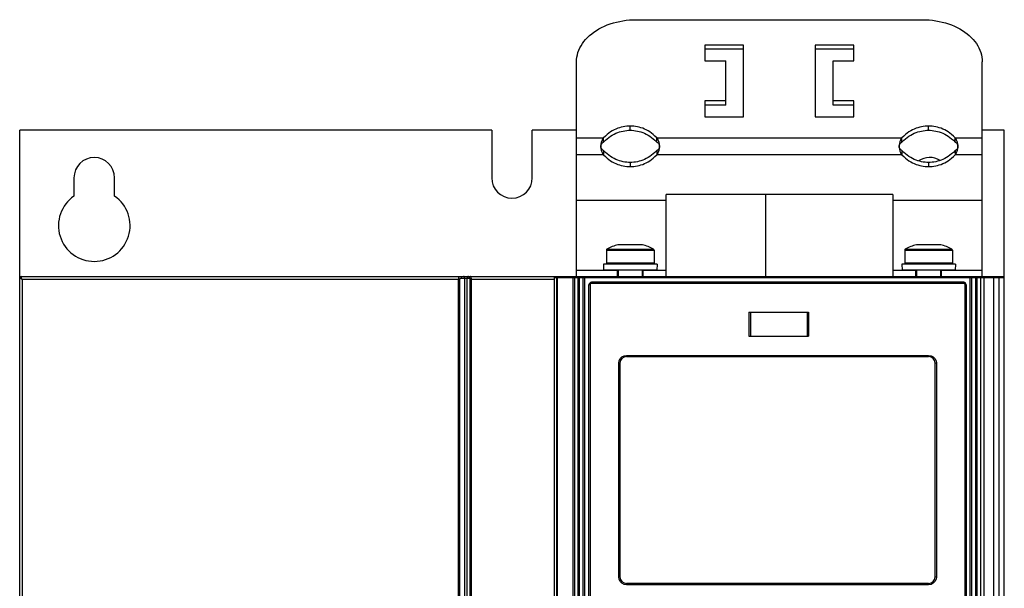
# Model space of a CAD drawing. Extents: x 0 to 420, y 0 to 297.
# Tile 8 of 38: x 61 to 94, y 198 to 217. Entities that reach past the tile are written whole.
import ezdxf

# ---------------------------------------------------------------- set-up
doc = ezdxf.new("R2010")
doc.units = 0
doc.header["$LTSCALE"] = 23.1
doc.layers.get('0').update_dxf_attribs({"linetype": 'CONTINUOUS'})

msp = doc.modelspace()

# ---------------------------------------------------------------- linework, layer by layer
at = {"color": 7, "linetype": 'CONTINUOUS'}
for p, q in [((81.456, 217.256), (91.056, 217.256)), ((83.756, 216.407), (83.756, 215.877)), ((85.056, 216.407), (83.756, 216.407)), ((85.056, 216.266), (83.756, 216.266)), ((85.056, 214.003), (85.056, 216.407)), ((87.456, 216.407), (87.456, 214.003)), ((88.756, 216.407), (87.456, 216.407)), ((88.756, 216.266), (87.456, 216.266)), ((88.756, 215.877), (88.756, 216.407)), ((79.456, 208.659), (79.456, 215.842)), ((83.756, 215.877), (84.456, 215.877)), ((84.456, 214.392), (84.456, 215.877)), ((88.056, 214.392), (88.056, 215.877)), ((88.056, 215.877), (88.756, 215.877)), ((93.056, 208.659), (93.056, 215.842)), ((83.756, 214.534), (83.756, 214.003)), ((84.456, 214.534), (83.756, 214.534)), ((88.756, 214.534), (88.056, 214.534)), ((88.756, 214.003), (88.756, 214.534)), ((84.456, 214.392), (83.756, 214.392)), ((88.756, 214.392), (88.056, 214.392)), ((83.756, 214.003), (85.056, 214.003)), ((87.456, 214.003), (88.756, 214.003)), ((60.798, 208.628), (60.798, 213.559)), ((76.614, 213.559), (60.798, 213.559)), ((76.614, 213.559), (76.614, 211.959)), ((77.974, 211.959), (77.974, 213.559)), ((79.456, 213.559), (77.974, 213.559)), ((93.794, 213.559), (93.056, 213.559)), ((93.794, 138.709), (93.794, 213.559)), ((80.365, 213.155), (80.365, 213.296)), ((82.147, 213.155), (82.147, 213.296)), ((90.365, 213.155), (90.365, 213.296)), ((92.147, 213.155), (92.147, 213.296)), ((80.365, 212.872), (80.365, 212.73)), ((82.147, 212.872), (82.147, 212.73)), ((90.365, 212.872), (90.365, 212.73)), ((92.147, 212.872), (92.147, 212.73)), ((62.614, 211.959), (62.614, 211.347)), ((63.974, 211.347), (63.974, 211.959)), ((82.456, 208.659), (82.456, 211.399)), ((90.056, 211.399), (82.456, 211.399)), ((85.794, 211.399), (85.794, 208.659)), ((90.056, 211.399), (90.056, 208.659)), ((82.456, 211.199), (79.456, 211.199)), ((93.056, 211.199), (90.056, 211.199)), ((81.666, 209.719), (80.846, 209.719)), ((91.666, 209.719), (90.846, 209.719)), ((80.456, 209.534), (80.456, 209.099)), ((82.056, 209.534), (82.056, 209.099)), ((90.456, 209.534), (90.456, 209.099)), ((92.056, 209.534), (92.056, 209.099)), ((80.862, 209.089), (80.356, 209.064)), ((80.356, 209.064), (80.366, 208.865)), ((82.156, 209.064), (80.356, 209.064)), ((82.056, 209.099), (80.456, 209.099)), ((81.651, 209.089), (80.862, 209.089)), ((81.651, 209.089), (82.156, 209.064)), ((82.156, 209.064), (82.147, 208.865)), ((90.862, 209.089), (90.356, 209.064)), ((90.356, 209.064), (90.366, 208.865)), ((92.156, 209.064), (90.356, 209.064)), ((92.056, 209.099), (90.456, 209.099)), ((91.651, 209.089), (90.862, 209.089)), ((91.651, 209.089), (92.156, 209.064)), ((92.156, 209.064), (92.147, 208.865)), ((60.794, 138.759), (60.794, 208.609)), ((60.844, 208.659), (93.78, 208.659)), ((78.718, 138.659), (78.718, 208.659)), ((78.736, 208.659), (78.736, 208.619)), ((78.736, 208.619), (93.794, 208.619)), ((79.018, 208.659), (79.018, 208.619)), ((79.394, 208.619), (79.394, 142.659)), ((80.856, 208.859), (79.456, 208.859)), ((79.496, 208.619), (79.496, 182.509)), ((79.618, 208.659), (79.618, 208.619)), ((79.736, 182.749), (79.736, 208.619)), ((82.147, 208.865), (80.366, 208.865)), ((80.826, 208.659), (80.826, 208.859)), ((80.856, 208.865), (80.856, 208.659)), ((81.656, 208.865), (81.656, 208.659)), ((82.456, 208.859), (81.656, 208.859)), ((81.686, 208.659), (81.686, 208.859)), ((90.856, 208.859), (90.056, 208.859)), ((92.147, 208.865), (90.366, 208.865)), ((90.826, 208.659), (90.826, 208.859)), ((90.856, 208.865), (90.856, 208.659)), ((91.656, 208.865), (91.656, 208.659)), ((93.056, 208.859), (91.656, 208.859)), ((91.686, 208.659), (91.686, 208.859)), ((92.634, 208.619), (92.634, 182.749)), ((92.874, 208.619), (92.874, 182.509)), ((92.994, 208.619), (92.994, 142.659)), ((93.018, 208.659), (93.018, 208.619)), ((93.78, 208.659), (93.78, 208.619)), ((79.874, 182.919), (79.874, 208.379)), ((92.434, 208.459), (79.954, 208.459)), ((92.514, 208.379), (92.514, 182.919)), ((85.236, 207.459), (85.236, 206.659)), ((85.236, 207.459), (87.236, 207.459)), ((87.236, 207.459), (87.236, 206.659)), ((85.236, 206.659), (87.236, 206.659)), ((81.134, 205.969), (91.254, 205.969)), ((80.914, 205.749), (80.914, 198.589)), ((91.474, 198.589), (91.474, 205.749)), ((91.254, 198.369), (81.134, 198.369))]:
    msp.add_line(p, q, dxfattribs=at)
at = {"color": 9, "linetype": 'CONTINUOUS'}
for p, q in [((81.256, 213.551), (81.256, 213.692)), ((91.256, 213.551), (91.256, 213.692)), ((79.456, 213.296), (80.365, 213.296)), ((82.147, 213.296), (90.365, 213.296)), ((92.147, 213.296), (93.056, 213.296)), ((80.365, 212.73), (79.456, 212.73)), ((90.365, 212.73), (82.147, 212.73)), ((93.056, 212.73), (92.147, 212.73)), ((81.256, 212.476), (81.256, 212.334)), ((91.256, 212.476), (91.256, 212.334)), ((80.477, 209.569), (82.036, 209.569)), ((90.477, 209.569), (92.036, 209.569)), ((80.456, 209.534), (82.056, 209.534)), ((90.456, 209.534), (92.056, 209.534)), ((60.831, 208.654), (60.842, 208.656)), ((75.592, 208.599), (75.858, 208.599)), ((75.708, 139.083), (75.708, 208.599)), ((75.792, 139.083), (75.792, 208.599)), ((78.784, 208.619), (78.784, 141.67)), ((78.805, 208.619), (78.805, 141.67)), ((79.338, 208.619), (79.338, 142.609)), ((79.54, 208.619), (79.54, 182.509)), ((79.681, 182.749), (79.681, 208.619)), ((92.69, 208.619), (92.69, 182.749)), ((92.83, 208.619), (92.83, 182.509)), ((93.107, 208.619), (93.107, 142.609)), ((93.437, 208.619), (93.437, 141.67)), ((93.611, 208.619), (93.611, 141.542)), ((60.872, 208.559), (60.872, 139.084)), ((60.872, 208.559), (75.548, 208.559)), ((75.505, 139.083), (75.505, 208.559)), ((75.548, 139.083), (75.548, 208.559)), ((75.893, 139.083), (75.893, 208.559)), ((75.893, 208.559), (78.718, 208.559)), ((75.934, 139.083), (75.934, 208.559)), ((79.91, 208.379), (79.874, 208.379)), ((79.91, 208.379), (79.91, 182.919)), ((92.439, 208.419), (79.95, 208.419)), ((92.479, 182.919), (92.479, 208.379)), ((92.479, 208.379), (92.514, 208.379)), ((85.285, 207.459), (85.285, 206.659)), ((87.187, 207.459), (87.187, 206.659)), ((81.131, 206.009), (91.258, 206.009)), ((80.871, 198.589), (80.871, 205.749)), ((80.914, 205.749), (80.871, 205.749)), ((91.518, 205.749), (91.474, 205.749)), ((91.518, 205.749), (91.518, 198.589)), ((80.871, 198.589), (80.914, 198.589)), ((91.474, 198.589), (91.518, 198.589)), ((91.258, 198.329), (81.131, 198.329))]:
    msp.add_line(p, q, dxfattribs=at)
at = {"color": 7, "linetype": 'CONTINUOUS'}
for points in [[(79.456, 215.842), (79.459, 215.921), (79.469, 216), (79.485, 216.079), (79.506, 216.156), (79.535, 216.233), (79.569, 216.309), (79.609, 216.383), (79.654, 216.455), (79.706, 216.526), (79.763, 216.594), (79.825, 216.66), (79.893, 216.723), (79.965, 216.784), (80.042, 216.842), (80.124, 216.896), (80.209, 216.947), (80.299, 216.995), (80.392, 217.039), (80.489, 217.079), (80.589, 217.116), (80.691, 217.148), (80.796, 217.177), (80.903, 217.201), (81.011, 217.22), (81.121, 217.236), (81.232, 217.247), (81.344, 217.254), (81.456, 217.256)], [(91.056, 217.256), (91.168, 217.254), (91.28, 217.247), (91.391, 217.236), (91.501, 217.22), (91.61, 217.201), (91.717, 217.177), (91.822, 217.148), (91.924, 217.116), (92.024, 217.079), (92.12, 217.039), (92.214, 216.995), (92.303, 216.947), (92.389, 216.896), (92.471, 216.842), (92.548, 216.784), (92.62, 216.723), (92.687, 216.66), (92.75, 216.594), (92.807, 216.526), (92.858, 216.455), (92.904, 216.383), (92.944, 216.309), (92.978, 216.233), (93.006, 216.156), (93.028, 216.079), (93.044, 216), (93.053, 215.921), (93.056, 215.842)], [(81.256, 213.692), (81.198, 213.691), (81.139, 213.687), (81.079, 213.679), (81.018, 213.668), (80.958, 213.655), (80.898, 213.637), (80.837, 213.617), (80.777, 213.592), (80.717, 213.564), (80.657, 213.532), (80.597, 213.495), (80.54, 213.455), (80.483, 213.41), (80.425, 213.358), (80.365, 213.296)], [(80.365, 213.155), (80.425, 213.216), (80.483, 213.268), (80.54, 213.313), (80.597, 213.354), (80.657, 213.39), (80.717, 213.423), (80.777, 213.451), (80.837, 213.475), (80.898, 213.496), (80.958, 213.513), (81.018, 213.527), (81.079, 213.538), (81.139, 213.545), (81.198, 213.55), (81.256, 213.551)], [(82.147, 213.296), (82.087, 213.358), (82.03, 213.41), (81.973, 213.455), (81.915, 213.495), (81.856, 213.532), (81.796, 213.564), (81.736, 213.592), (81.675, 213.617), (81.615, 213.637), (81.555, 213.655), (81.495, 213.668), (81.434, 213.679), (81.374, 213.687), (81.315, 213.691), (81.256, 213.692)], [(81.256, 213.551), (81.315, 213.55), (81.374, 213.545), (81.434, 213.538), (81.495, 213.527), (81.555, 213.513), (81.615, 213.496), (81.675, 213.475), (81.736, 213.451), (81.796, 213.423), (81.856, 213.39), (81.915, 213.354), (81.973, 213.313), (82.03, 213.268), (82.087, 213.216), (82.147, 213.155)], [(91.256, 213.692), (91.198, 213.691), (91.139, 213.687), (91.079, 213.679), (91.018, 213.668), (90.958, 213.655), (90.898, 213.637), (90.837, 213.617), (90.777, 213.592), (90.717, 213.564), (90.657, 213.532), (90.597, 213.495), (90.54, 213.455), (90.483, 213.41), (90.425, 213.358), (90.365, 213.296)], [(90.365, 213.155), (90.425, 213.216), (90.483, 213.268), (90.54, 213.313), (90.597, 213.354), (90.657, 213.39), (90.717, 213.423), (90.777, 213.451), (90.837, 213.475), (90.898, 213.496), (90.958, 213.513), (91.018, 213.527), (91.079, 213.538), (91.139, 213.545), (91.198, 213.55), (91.256, 213.551)], [(92.147, 213.296), (92.087, 213.358), (92.03, 213.41), (91.973, 213.455), (91.915, 213.495), (91.856, 213.532), (91.796, 213.564), (91.736, 213.592), (91.675, 213.617), (91.615, 213.637), (91.555, 213.655), (91.495, 213.668), (91.434, 213.679), (91.374, 213.687), (91.315, 213.691), (91.256, 213.692)], [(91.256, 213.551), (91.315, 213.55), (91.374, 213.545), (91.434, 213.538), (91.495, 213.527), (91.555, 213.513), (91.615, 213.496), (91.675, 213.475), (91.736, 213.451), (91.796, 213.423), (91.856, 213.39), (91.915, 213.354), (91.973, 213.313), (92.03, 213.268), (92.087, 213.216), (92.147, 213.155)], [(80.365, 213.296), (80.347, 213.273), (80.331, 213.249), (80.317, 213.224), (80.306, 213.199), (80.296, 213.172), (80.288, 213.144), (80.282, 213.116), (80.277, 213.087), (80.274, 213.058), (80.272, 213.028), (80.272, 212.998), (80.274, 212.969), (80.277, 212.939), (80.282, 212.91), (80.288, 212.882), (80.296, 212.854), (80.306, 212.828), (80.317, 212.802), (80.331, 212.777), (80.347, 212.753), (80.365, 212.73)], [(82.147, 212.73), (82.166, 212.753), (82.182, 212.777), (82.196, 212.802), (82.207, 212.828), (82.217, 212.855), (82.225, 212.882), (82.231, 212.91), (82.236, 212.94), (82.239, 212.969), (82.24, 212.999), (82.24, 213.028), (82.239, 213.058), (82.236, 213.087), (82.231, 213.116), (82.225, 213.145), (82.217, 213.172), (82.207, 213.199), (82.196, 213.225), (82.182, 213.249), (82.166, 213.273), (82.147, 213.296)], [(90.365, 213.296), (90.347, 213.273), (90.331, 213.249), (90.317, 213.224), (90.306, 213.199), (90.296, 213.172), (90.288, 213.144), (90.282, 213.116), (90.277, 213.087), (90.274, 213.058), (90.272, 213.028), (90.272, 212.998), (90.274, 212.969), (90.277, 212.939), (90.282, 212.91), (90.288, 212.882), (90.296, 212.854), (90.306, 212.828), (90.317, 212.802), (90.331, 212.777), (90.347, 212.753), (90.365, 212.73)], [(92.147, 212.73), (92.166, 212.753), (92.182, 212.777), (92.196, 212.802), (92.207, 212.828), (92.217, 212.855), (92.225, 212.882), (92.231, 212.91), (92.236, 212.94), (92.239, 212.969), (92.24, 212.999), (92.24, 213.028), (92.239, 213.058), (92.236, 213.087), (92.231, 213.116), (92.225, 213.145), (92.217, 213.172), (92.207, 213.199), (92.196, 213.225), (92.182, 213.249), (92.166, 213.273), (92.147, 213.296)], [(80.365, 212.872), (80.344, 212.885), (80.327, 212.898), (80.314, 212.911), (80.302, 212.925), (80.293, 212.938), (80.286, 212.952), (80.28, 212.966), (80.276, 212.979), (80.274, 212.993), (80.272, 213.006), (80.272, 213.02), (80.274, 213.034), (80.276, 213.047), (80.28, 213.061), (80.286, 213.075), (80.293, 213.088), (80.302, 213.102), (80.314, 213.115), (80.327, 213.128), (80.344, 213.142), (80.365, 213.155)], [(81.256, 212.476), (81.198, 212.477), (81.139, 212.481), (81.079, 212.489), (81.018, 212.499), (80.958, 212.513), (80.898, 212.53), (80.837, 212.551), (80.777, 212.575), (80.717, 212.604), (80.657, 212.636), (80.597, 212.673), (80.54, 212.713), (80.483, 212.758), (80.425, 212.81), (80.365, 212.872)], [(82.147, 212.872), (82.087, 212.81), (82.03, 212.758), (81.973, 212.713), (81.915, 212.673), (81.856, 212.636), (81.796, 212.604), (81.736, 212.575), (81.675, 212.551), (81.615, 212.53), (81.555, 212.513), (81.495, 212.499), (81.434, 212.489), (81.374, 212.481), (81.315, 212.477), (81.256, 212.476)], [(82.147, 213.155), (82.168, 213.142), (82.185, 213.128), (82.199, 213.115), (82.21, 213.102), (82.219, 213.088), (82.227, 213.075), (82.232, 213.061), (82.236, 213.047), (82.239, 213.034), (82.24, 213.02), (82.24, 213.006), (82.239, 212.993), (82.236, 212.979), (82.232, 212.966), (82.227, 212.952), (82.22, 212.938), (82.21, 212.925), (82.199, 212.911), (82.185, 212.898), (82.168, 212.885), (82.147, 212.872)], [(90.365, 212.872), (90.344, 212.885), (90.327, 212.898), (90.314, 212.911), (90.302, 212.925), (90.293, 212.938), (90.286, 212.952), (90.28, 212.966), (90.276, 212.979), (90.274, 212.993), (90.272, 213.006), (90.272, 213.02), (90.274, 213.034), (90.276, 213.047), (90.28, 213.061), (90.286, 213.075), (90.293, 213.088), (90.302, 213.102), (90.314, 213.115), (90.327, 213.128), (90.344, 213.142), (90.365, 213.155)], [(91.256, 212.476), (91.198, 212.477), (91.139, 212.481), (91.079, 212.489), (91.018, 212.499), (90.958, 212.513), (90.898, 212.53), (90.837, 212.551), (90.777, 212.575), (90.717, 212.604), (90.657, 212.636), (90.597, 212.673), (90.54, 212.713), (90.483, 212.758), (90.425, 212.81), (90.365, 212.872)], [(92.147, 212.872), (92.087, 212.81), (92.03, 212.758), (91.973, 212.713), (91.915, 212.673), (91.856, 212.636), (91.796, 212.604), (91.736, 212.575), (91.675, 212.551), (91.615, 212.53), (91.555, 212.513), (91.495, 212.499), (91.434, 212.489), (91.374, 212.481), (91.315, 212.477), (91.256, 212.476)], [(92.147, 213.155), (92.168, 213.142), (92.185, 213.128), (92.199, 213.115), (92.21, 213.102), (92.219, 213.088), (92.227, 213.075), (92.232, 213.061), (92.236, 213.047), (92.239, 213.034), (92.24, 213.02), (92.24, 213.006), (92.239, 212.993), (92.236, 212.979), (92.232, 212.966), (92.227, 212.952), (92.22, 212.938), (92.21, 212.925), (92.199, 212.911), (92.185, 212.898), (92.168, 212.885), (92.147, 212.872)], [(80.365, 212.73), (80.425, 212.669), (80.483, 212.617), (80.54, 212.572), (80.597, 212.531), (80.657, 212.495), (80.717, 212.462), (80.777, 212.434), (80.837, 212.41), (80.898, 212.389), (80.958, 212.372), (81.018, 212.358), (81.079, 212.347), (81.139, 212.34), (81.198, 212.336), (81.256, 212.334)], [(81.256, 212.334), (81.315, 212.336), (81.374, 212.34), (81.434, 212.347), (81.495, 212.358), (81.555, 212.372), (81.615, 212.389), (81.675, 212.41), (81.736, 212.434), (81.796, 212.462), (81.856, 212.495), (81.915, 212.531), (81.973, 212.572), (82.03, 212.617), (82.087, 212.669), (82.147, 212.73)], [(90.365, 212.73), (90.425, 212.669), (90.483, 212.617), (90.54, 212.572), (90.597, 212.531), (90.657, 212.495), (90.717, 212.462), (90.777, 212.434), (90.837, 212.41), (90.898, 212.389), (90.958, 212.372), (91.018, 212.358), (91.079, 212.347), (91.139, 212.34), (91.198, 212.336), (91.256, 212.334)], [(91.256, 212.334), (91.315, 212.336), (91.374, 212.34), (91.434, 212.347), (91.495, 212.358), (91.555, 212.372), (91.615, 212.389), (91.675, 212.41), (91.736, 212.434), (91.796, 212.462), (91.856, 212.495), (91.915, 212.531), (91.973, 212.572), (92.03, 212.617), (92.087, 212.669), (92.147, 212.73)]]:
    msp.add_lwpolyline(points, dxfattribs=at)
at = {"color": 9, "linetype": 'CONTINUOUS'}
for points in [[(60.794, 208.607), (60.796, 208.618), (60.799, 208.628)], [(60.872, 208.559), (60.857, 208.566), (60.843, 208.574), (60.83, 208.581), (60.819, 208.588), (60.81, 208.594), (60.803, 208.598), (60.798, 208.602), (60.795, 208.605), (60.794, 208.607)], [(60.799, 208.628), (60.805, 208.637), (60.812, 208.645), (60.821, 208.651), (60.831, 208.654)], [(60.872, 208.559), (60.865, 208.574), (60.858, 208.59), (60.852, 208.604), (60.848, 208.617), (60.844, 208.628), (60.842, 208.638), (60.841, 208.646), (60.841, 208.652), (60.842, 208.656)], [(60.842, 208.656), (60.843, 208.658), (60.844, 208.659)], [(75.505, 208.559), (75.505, 208.574), (75.507, 208.588), (75.51, 208.602), (75.514, 208.616), (75.518, 208.628), (75.524, 208.638), (75.531, 208.647), (75.539, 208.653), (75.546, 208.657), (75.555, 208.659)], [(75.548, 208.559), (75.548, 208.565), (75.55, 208.57), (75.552, 208.576), (75.556, 208.581), (75.56, 208.586), (75.566, 208.59), (75.572, 208.594), (75.578, 208.597), (75.585, 208.598), (75.592, 208.599)], [(75.555, 208.659), (75.562, 208.657), (75.569, 208.654), (75.576, 208.649), (75.581, 208.641), (75.586, 208.632), (75.59, 208.622), (75.592, 208.61), (75.592, 208.599)], [(75.708, 208.599), (75.707, 208.61), (75.705, 208.622), (75.701, 208.632), (75.697, 208.641), (75.691, 208.649), (75.684, 208.654), (75.677, 208.657), (75.67, 208.659)], [(75.839, 208.659), (75.83, 208.657), (75.821, 208.654), (75.813, 208.649), (75.806, 208.641), (75.8, 208.632), (75.796, 208.622), (75.793, 208.61), (75.792, 208.599)], [(75.858, 208.599), (75.859, 208.61), (75.862, 208.622), (75.866, 208.632), (75.872, 208.641), (75.879, 208.649), (75.887, 208.654), (75.896, 208.657), (75.905, 208.659)], [(75.893, 208.559), (75.893, 208.565), (75.892, 208.571), (75.89, 208.576), (75.887, 208.582), (75.883, 208.586), (75.879, 208.591), (75.874, 208.594), (75.869, 208.597), (75.864, 208.598), (75.858, 208.599)], [(75.934, 208.559), (75.934, 208.574), (75.933, 208.588), (75.931, 208.603), (75.929, 208.616), (75.926, 208.628), (75.923, 208.638), (75.919, 208.647), (75.914, 208.653), (75.909, 208.657), (75.905, 208.659)], [(79.95, 208.419), (79.93, 208.413), (79.915, 208.399), (79.91, 208.379)], [(79.954, 208.459), (79.952, 208.453), (79.95, 208.438), (79.95, 208.419)], [(92.439, 208.419), (92.438, 208.439), (92.437, 208.453), (92.434, 208.459)], [(92.479, 208.379), (92.474, 208.398), (92.459, 208.413), (92.439, 208.419)], [(80.871, 205.749), (80.883, 205.828), (80.92, 205.901), (80.978, 205.959), (81.051, 205.996), (81.131, 206.009)], [(81.131, 206.009), (81.131, 205.988), (81.133, 205.974), (81.134, 205.969)], [(91.254, 205.969), (91.256, 205.974), (91.257, 205.989), (91.258, 206.009)], [(91.258, 206.009), (91.338, 205.996), (91.411, 205.959), (91.469, 205.901), (91.506, 205.828), (91.518, 205.749)], [(81.131, 198.329), (81.051, 198.341), (80.978, 198.378), (80.92, 198.436), (80.883, 198.509), (80.871, 198.589)], [(81.134, 198.369), (81.132, 198.363), (81.131, 198.348), (81.131, 198.329)], [(91.258, 198.329), (91.257, 198.349), (91.256, 198.363), (91.254, 198.369)], [(91.518, 198.589), (91.506, 198.509), (91.469, 198.436), (91.411, 198.378), (91.338, 198.341), (91.258, 198.329)]]:
    msp.add_lwpolyline(points, dxfattribs=at)
at = {"color": 7, "linetype": 'CONTINUOUS'}
for centre, radius, start, end in [((63.294, 211.959), 0.68, 0, 180), ((91.294, 211.959), 0.68, 58.9338, 123.5899), ((77.294, 211.959), 0.68, 180, 360), ((63.294, 210.359), 1.2, 124.5181, 55.4819), ((80.496, 209.534), 0.04, 119.1554, 180), ((81.256, 208.172), 1.6, 104.8477, 119.1554), ((81.256, 208.172), 1.6, 60.8446, 75.1523), ((82.016, 209.534), 0.04, 0, 60.8446), ((90.496, 209.534), 0.04, 119.1554, 180), ((91.256, 208.172), 1.6, 104.8477, 119.1554), ((91.256, 208.172), 1.6, 60.8446, 75.1523), ((92.016, 209.534), 0.04, 0, 60.8446), ((80.866, 209.079), 0.02, 30.1976, 90), ((81.646, 209.079), 0.02, 90, 149.8024), ((90.866, 209.079), 0.02, 30.1976, 90), ((91.646, 209.079), 0.02, 90, 149.8024), ((60.844, 208.609), 0.05, 90, 180), ((93.744, 208.609), 0.05, 11.2121, 44.975), ((79.954, 208.379), 0.08, 90, 180), ((92.434, 208.379), 0.08, 0, 90), ((81.134, 205.749), 0.22, 90, 180), ((91.254, 205.749), 0.22, 0, 90), ((81.134, 198.589), 0.22, 180, 270), ((91.254, 198.589), 0.22, 270, 360)]:
    msp.add_arc(centre, radius, start, end, dxfattribs=at)

doc.saveas('drawing.dxf')
